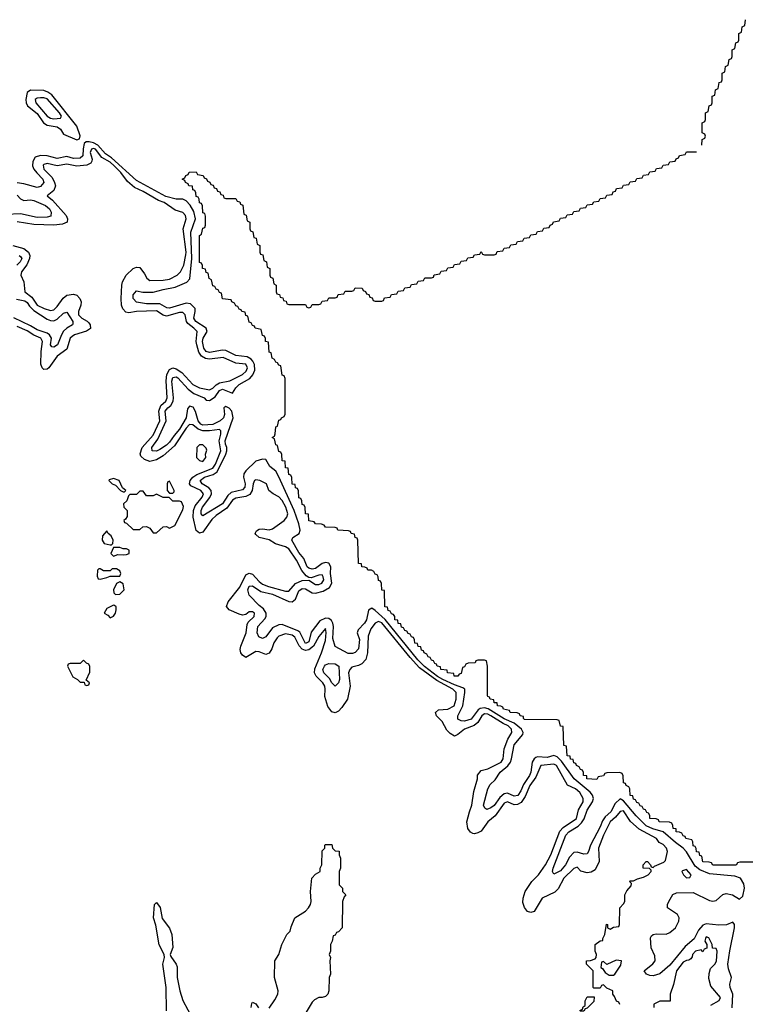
# Model space of a CAD drawing. Header units: inches. Extents: x 2710751 to 2829008, y 857003 to 965602.
# Tile 105 of 256: x 2770925 to 2775305, y 871568 to 877513. Entities that reach past the tile are written whole.
import ezdxf

# ---------------------------------------------------------------- set-up
doc = ezdxf.new("R2010")
doc.units = ezdxf.units.IN
doc.header["$MEASUREMENT"] = 0
doc.layers.add('C7877', color=7, linetype='Continuous')

msp = doc.modelspace()

# ---------------------------------------------------------------- linework, layer by layer
at = {"layer": 'C7877', "color": 2}
for points, elevation in [([(2775044, 876756), (2775046, 876790), (2775062, 876798), (2775066, 876810), (2775062, 876822), (2775046, 876830), (2775046, 876890), (2775062, 876898), (2775066, 876910), (2775066, 876950), (2775082, 876958), (2775087.3, 876992.7), (2775102, 876998), (2775106, 877010), (2775106, 877050), (2775122, 877058), (2775126, 877090), (2775142, 877098), (2775147.3, 877132.7), (2775162, 877138), (2775166, 877150), (2775166, 877190), (2775182, 877198), (2775186, 877230), (2775202, 877238), (2775207.3, 877272.7), (2775222, 877278), (2775226, 877290), (2775226, 877330), (2775242, 877338), (2775247.3, 877372.7), (2775262, 877378), (2775266, 877390), (2775266, 877430), (2775282, 877438), (2775286, 877470), (2775302, 877478), (2775307.3, 877512.7)], -2), ([(2775226.3, 871546.3), (2775231.1, 871630), (2775214.3, 871670), (2775211.2, 871690), (2775223, 871730), (2775203.5, 871783.5), (2775200.5, 871810), (2775211.6, 871891.6), (2775240.5, 872030), (2775240.9, 872050), (2775230, 872065.2), (2775191.5, 872048.5), (2775146.4, 872046.4), (2775070, 872054.3), (2775050, 872045.4), (2775023.6, 872016.4), (2774996.5, 871963.5), (2774941.7, 871918.3), (2774850, 871804.7), (2774790, 871753.2), (2774750, 871741.2), (2774730, 871742), (2774708, 871750), (2774695.3, 871770), (2774747.6, 871812.4), (2774760.9, 871830), (2774760.1, 871860.1), (2774738, 871910), (2774732.7, 871970), (2774738.6, 871981.4), (2774748.7, 871990), (2774766.3, 871993.7), (2774828.3, 871991.7), (2774850, 872001.1), (2774884.2, 872030), (2774904.2, 872070), (2774906, 872090), (2774897, 872110), (2774835.1, 872150), (2774836.2, 872170), (2774843.6, 872190), (2774867.8, 872232.2), (2774890, 872240.4), (2774990, 872243.1), (2775090, 872196), (2775110, 872191.6), (2775130, 872195.3), (2775169, 872231), (2775190, 872238.3), (2775229.1, 872229.1), (2775270, 872202.8), (2775290, 872221), (2775300.5, 872270), (2775295.8, 872295.8), (2775275.6, 872330), (2775242.7, 872342.7), (2775090, 872355.9), (2775030, 872379.8), (2775003.1, 872403.1), (2774950, 872488.2), (2774931.1, 872511.1), (2774884.2, 872544.2), (2774810, 872608.9), (2774746.8, 872626.8), (2774706.4, 872646.4), (2774645.6, 872705.6), (2774570, 872796.9), (2774550, 872809.6), (2774520.2, 872779.8), (2774492.7, 872730), (2774460.2, 872699.8), (2774443.5, 872676.5), (2774430, 872639.5), (2774370.3, 872530), (2774359.3, 872490), (2774350, 872476), (2774330, 872475.6), (2774290, 872487.2), (2774270, 872484), (2774243.1, 872456.9), (2774218.9, 872410), (2774190, 872374), (2774150, 872354), (2774140.9, 872370), (2774144.7, 872390), (2774222.7, 872590), (2774239.7, 872610), (2774295.7, 872644.3), (2774316.8, 872663.2), (2774331.6, 872688.4), (2774350, 872740.5), (2774382.4, 872790), (2774388, 872810), (2774382, 872830), (2774368.4, 872850), (2774272.1, 872930), (2774195.4, 873035.4), (2774170, 873062.7), (2774150, 873069.8), (2774110, 873058.5), (2774050, 873063.1), (2774041.1, 873058.9), (2774030, 873049.6), (2774019.6, 873030), (2774010.2, 872970), (2774002, 872950), (2773965.3, 872894.7), (2773950, 872857), (2773931.6, 872828.4), (2773910, 872825.4), (2773870, 872843.1), (2773850, 872839.7), (2773822.7, 872817.3), (2773790, 872768.2), (2773770, 872754), (2773744.8, 872744.8), (2773732.3, 872752.3), (2773725.6, 872770), (2773751.8, 872870), (2773764.6, 872895.4), (2773796, 872924), (2773824.7, 872970), (2773871.9, 873008.1), (2773887.3, 873030), (2773894.7, 873050), (2773910, 873134.8), (2773962.4, 873197.6), (2773964.7, 873210), (2773954, 873230), (2773910, 873264.8), (2773850, 873291.4), (2773752.1, 873352.1), (2773730, 873359), (2773705.2, 873354.8), (2773693.3, 873346.7), (2773650, 873289.8), (2773610, 873278.3), (2773590, 873279.6), (2773569.6, 873289.6), (2773569.5, 873310), (2773601, 873370), (2773612.8, 873450), (2773611.6, 873470), (2773599.3, 873479.3), (2773550, 873496.2), (2773479.1, 873530), (2773447.9, 873547.9), (2773368.2, 873608.2), (2773328.2, 873648.2), (2773130.9, 873890.9), (2773070, 873946), (2773050, 873960.9), (2773030, 873948.7), (2773017.6, 873890), (2773005.5, 873870), (2772968, 873830), (2772963, 873810), (2772975.8, 873770), (2772970, 873715.3), (2772950, 873692.3), (2772933.4, 873686.6), (2772907.3, 873687.2), (2772829.5, 873729.5), (2772816, 873776), (2772819.3, 873850), (2772815.6, 873870), (2772806.2, 873886.2), (2772790, 873898.3), (2772770, 873899.7), (2772736.9, 873883.1), (2772685.2, 873814.7), (2772670, 873757), (2772650, 873747.2), (2772615.5, 873815.5), (2772604, 873824), (2772510, 873861.6), (2772490, 873859.6), (2772450, 873840.7), (2772410, 873786.6), (2772390, 873776), (2772367.6, 873787.6), (2772358, 873810), (2772361.6, 873850), (2772404.6, 873895.4), (2772411.8, 873910), (2772413, 873930), (2772395.7, 873955.7), (2772370, 873976.2), (2772310, 874039.3), (2772302, 874070), (2772310, 874093.4), (2772330, 874094), (2772381, 874061), (2772450, 874044), (2772550, 874000.3), (2772570, 873998.4), (2772590, 874014), (2772610, 874064.9), (2772630, 874078.3), (2772650, 874076.9), (2772690, 874053.1), (2772710, 874051.4), (2772757.3, 874062.7), (2772795.1, 874085), (2772809.7, 874110.3), (2772801, 874170), (2772803.6, 874210), (2772791, 874231), (2772770, 874234.7), (2772750, 874229.7), (2772710, 874200.4), (2772690, 874195.1), (2772670, 874201.1), (2772660.5, 874210), (2772640.6, 874260.6), (2772610, 874296.9), (2772567.3, 874370), (2772574.2, 874385.8), (2772612.3, 874410), (2772618.4, 874430), (2772610, 874468.7), (2772582.2, 874550), (2772490, 874752), (2772470, 874787), (2772434.5, 874814.5), (2772410, 874858), (2772390, 874859.3), (2772350, 874847.3), (2772290.4, 874790), (2772278, 874770), (2772276, 874750), (2772285.7, 874710), (2772283.7, 874690), (2772270, 874675.1), (2772201, 874659), (2772180.2, 874639.8), (2772150, 874589.7), (2772030, 874517.2), (2772019.3, 874530), (2772019.6, 874550), (2772028.2, 874570), (2772071.9, 874628.1), (2772082.3, 874650), (2772079.7, 874670), (2772067.2, 874687.2), (2772026.6, 874710), (2772014.5, 874730), (2772040.9, 874750), (2772093.2, 874766.8), (2772117.4, 874782.5), (2772169.8, 874890), (2772176, 874910), (2772175.1, 874930), (2772166.8, 874950), (2772164.8, 874970), (2772213, 875110), (2772204.5, 875150), (2772190, 875166.6), (2772170, 875177.2), (2772158, 875170), (2772161.3, 875130), (2772155.8, 875110), (2772134.4, 875090), (2772090, 875068.9), (2772030, 875063.8), (2772017.6, 875070), (2772001.7, 875090), (2771986.6, 875146.6), (2771972.5, 875172.5), (2771950, 875179), (2771937.3, 875162.7), (2771928.9, 875110), (2771890, 875039.6), (2771857, 875003), (2771830, 874963), (2771810, 874943.1), (2771770, 874917.6), (2771750, 874908.2), (2771725.2, 874910), (2771722.9, 874930), (2771759.2, 874980.8), (2771809.8, 875090), (2771803.5, 875150), (2771818.4, 875170), (2771836.8, 875183.2), (2771851.3, 875210), (2771853.7, 875230), (2771843.5, 875330), (2771850, 875352.4), (2771870, 875356), (2771879.3, 875350), (2771942.5, 875282.5), (2771975.8, 875255.8), (2772038.8, 875230), (2772050, 875216), (2772070, 875214), (2772103.8, 875236.2), (2772130, 875274.6), (2772150, 875282), (2772210, 875258), (2772229.3, 875290), (2772249.5, 875310), (2772314.2, 875345.8), (2772331.7, 875368.3), (2772343.8, 875396.2), (2772341.8, 875430), (2772331.5, 875451.5), (2772322.3, 875462.3), (2772297.3, 875477.3), (2772230, 875484.4), (2772170, 875514.7), (2772150, 875516.9), (2772070, 875502.7), (2772049.7, 875510), (2772036.9, 875530), (2772027.9, 875570), (2772033, 875590), (2772056.2, 875630), (2772055.3, 875635.3), (2772049.5, 875650), (2771988, 875690), (2771976.3, 875710), (2771984.4, 875750), (2771983.5, 875770), (2771956.8, 875796.8), (2771930, 875801), (2771830, 875771.2), (2771812.7, 875772.7), (2771770, 875796.4), (2771690, 875797.4), (2771630, 875807.6), (2771610, 875828.7), (2771610, 875852), (2771630, 875874.8), (2771668.3, 875868.3), (2771730, 875868.4), (2771790, 875884.6), (2771862.8, 875897.2), (2771932.9, 875927.1), (2771951.6, 875948.4), (2771963.2, 876070), (2771957.7, 876230), (2771985.5, 876310), (2771975.3, 876355.3), (2771953.1, 876393.1), (2771930, 876418.7), (2771910, 876429.6), (2771870, 876429.8), (2771805.9, 876445.9), (2771630, 876541.8), (2771478.1, 876678.1), (2771442.7, 876702.7), (2771395.5, 876755.5), (2771370, 876769.8), (2771343.9, 876776.1), (2771325.3, 876774.7), (2771314.2, 876765.8), (2771307.3, 876732.7), (2771306, 876690), (2771290, 876676.9), (2771250, 876675.4), (2771210, 876686.2), (2771150, 876675.1), (2771090.9, 876690.9), (2771050, 876693.5), (2771017.4, 876682.6), (2771003.1, 876656.9), (2771002, 876630), (2771010.3, 876610), (2771027.3, 876587.3), (2771064.9, 876550), (2771070.3, 876530), (2771050, 876505.1), (2771030, 876499.7), (2770950, 876522), (2770910, 876526.9)], 2), ([(2774547.3, 871567.3), (2774542, 871582), (2774527.3, 871587.3), (2774516.4, 871616.4), (2774506, 871630), (2774506, 871650), (2774470, 871666), (2774450, 871686), (2774438, 871682), (2774430, 871666), (2774390, 871666), (2774386, 871670), (2774386, 871770), (2774346, 871810), (2774346, 871830), (2774370, 871832), (2774398, 871842), (2774406, 871850), (2774408, 871870), (2774398, 871890), (2774398, 871930), (2774428.7, 871951.3), (2774446, 871954), (2774446, 871966), (2774458, 871990), (2774467.3, 872052.7), (2774474, 872050), (2774474, 872030), (2774490, 872022), (2774510, 872034), (2774542, 872038), (2774546, 872050), (2774548, 872150), (2774570, 872174), (2774578, 872190), (2774578, 872230), (2774590, 872254), (2774616.4, 872283.6), (2774618, 872298), (2774606, 872310), (2774610, 872314), (2774630, 872314), (2774654, 872326), (2774690, 872336), (2774718, 872350), (2774738, 872370), (2774738, 872378), (2774727.3, 872387.3), (2774688, 872390), (2774688, 872410), (2774706, 872430), (2774714, 872430), (2774734, 872410), (2774738, 872398), (2774750, 872394), (2774758, 872402), (2774814, 872426), (2774823.1, 872436.9), (2774835.3, 872490), (2774828.7, 872510), (2774810, 872534), (2774785.6, 872545.6), (2774768.7, 872570), (2774664.8, 872624.7), (2774612.3, 872672.2), (2774570, 872736), (2774550, 872732.3), (2774522.2, 872697.8), (2774490, 872669.4), (2774449.1, 872590), (2774418.4, 872510), (2774424, 872430), (2774399.3, 872380.7), (2774374.4, 872365.6), (2774350, 872361.2), (2774312, 872372), (2774290, 872395.3), (2774270, 872389.2), (2774210.4, 872330), (2774175.3, 872264.7), (2774165.5, 872254.5), (2774154.9, 872245.1), (2774079.1, 872210), (2774030, 872129), (2774010, 872122), (2773990, 872128.7), (2773972.5, 872152.5), (2773963.2, 872183.2), (2773963.7, 872210), (2773977, 872250), (2774016.2, 872310), (2774056.9, 872350), (2774098.3, 872410), (2774130.9, 872470), (2774186.4, 872613.6), (2774205.2, 872634.8), (2774287, 872690), (2774297.7, 872742.3), (2774325.6, 872790), (2774325.6, 872810), (2774307, 872847), (2774279.3, 872870), (2774231.2, 872891.2), (2774166, 873010), (2774150, 873018.7), (2774070, 873009.4), (2774040.4, 872939.6), (2774005.5, 872890), (2773976.8, 872823.2), (2773953, 872787), (2773930, 872773.7), (2773910, 872772.4), (2773870, 872791.1), (2773850, 872782.9), (2773794.4, 872705.6), (2773750, 872669.6), (2773710, 872614.5), (2773690, 872603.7), (2773670, 872598), (2773660.1, 872600.1), (2773646.6, 872606.6), (2773629.5, 872629.5), (2773625.1, 872670), (2773639.6, 872730), (2773654.7, 872770), (2773666.3, 872853.7), (2773687.6, 872930), (2773688.2, 872951.8), (2773710, 872979.1), (2773750, 872990.4), (2773831.5, 873030), (2773843.5, 873050), (2773849.6, 873110), (2773870.8, 873169.2), (2773896.2, 873210), (2773894, 873230), (2773873.6, 873250), (2773843.2, 873263.2), (2773769.6, 873310), (2773750, 873319.3), (2773730, 873321.7), (2773715.3, 873310), (2773690.2, 873269.8), (2773667.7, 873252.3), (2773610.6, 873230), (2773570, 873197), (2773550, 873187), (2773523.5, 873203.5), (2773504.1, 873224.1), (2773475, 873275), (2773440.7, 873310), (2773434.5, 873330), (2773453.3, 873346.7), (2773510, 873350.4), (2773547, 873370), (2773559.7, 873410), (2773559.7, 873450), (2773538.7, 873470), (2773442.3, 873522.3), (2773339, 873599), (2773281.6, 873661.6), (2773110, 873871.9), (2773090, 873879.1), (2773070.6, 873870), (2773044.2, 873835.8), (2773028.2, 873790), (2773024.4, 873690), (2773014.9, 873650), (2772990, 873623), (2772970, 873613), (2772930, 873603.7), (2772918, 873590), (2772910.4, 873569.6), (2772920.3, 873490), (2772903.7, 873410), (2772870, 873359.3), (2772850, 873339), (2772830, 873328.7), (2772810, 873334), (2772785.8, 873365.8), (2772766.2, 873426.2), (2772769.7, 873470), (2772766.6, 873490), (2772755.4, 873510), (2772714, 873550), (2772704.4, 873570), (2772706, 873594), (2772746.9, 873690), (2772770, 873764.7), (2772774, 873814), (2772770, 873837.2), (2772730, 873789.2), (2772698.9, 873730), (2772670, 873708.7), (2772650, 873705.3), (2772630, 873712.1), (2772612.5, 873732.5), (2772585.6, 873785.6), (2772570, 873796.1), (2772530, 873805.1), (2772490, 873791.2), (2772480, 873780), (2772459.5, 873750), (2772446, 873714), (2772430, 873689.2), (2772410, 873681.2), (2772370, 873696.2), (2772350, 873698.4), (2772290, 873662), (2772270, 873675.3), (2772259, 873690), (2772256, 873710), (2772259.3, 873730), (2772291.1, 873810), (2772298.3, 873861.7), (2772304.9, 873875.1), (2772340.9, 873910), (2772342.7, 873930), (2772330, 873938.4), (2772310, 873938), (2772290, 873920.9), (2772270, 873918.4), (2772250, 873922.9), (2772189.7, 873949.7), (2772172.3, 873970), (2772182.3, 873997.7), (2772254.2, 874085.8), (2772290, 874161.6), (2772310, 874170.4), (2772330, 874164.4), (2772370, 874120.3), (2772390, 874105.3), (2772427.3, 874090), (2772530, 874061.7), (2772550, 874063.1), (2772590.7, 874109.3), (2772630, 874126.5), (2772670, 874128.4), (2772710, 874103.7), (2772730, 874103.1), (2772749.2, 874110), (2772761.3, 874130), (2772757.4, 874150), (2772750, 874160.7), (2772730, 874159.7), (2772684, 874144), (2772670, 874146), (2772655.1, 874155.1), (2772627.1, 874187.1), (2772596, 874250), (2772550, 874318.3), (2772530, 874330.9), (2772468.1, 874348.1), (2772430, 874372.3), (2772370, 874385.6), (2772350, 874404), (2772346.6, 874410), (2772354.2, 874425.8), (2772370, 874436.4), (2772390, 874439.5), (2772430, 874432.7), (2772450, 874438.4), (2772520.7, 874490), (2772538, 874510), (2772542.6, 874530), (2772532.1, 874570), (2772510, 874609.5), (2772490, 874631.6), (2772454, 874650), (2772429.6, 874669.6), (2772415.3, 874710), (2772375.3, 874730), (2772350, 874735.1), (2772342.8, 874730), (2772334.9, 874710), (2772328.9, 874670), (2772314.1, 874645.9), (2772290, 874633.3), (2772230, 874623.5), (2772210, 874612.6), (2772176.1, 874563.9), (2772110, 874519.2), (2772083.8, 874496.2), (2772030, 874419.5), (2772010, 874412), (2771990, 874429.3), (2771972.5, 874510), (2771973.5, 874550), (2771983.1, 874576.9), (2772025.7, 874630), (2772034.5, 874650), (2772018.4, 874670), (2771958.2, 874698.2), (2771949.7, 874710), (2771954, 874730), (2771969.7, 874750), (2771993.8, 874766.2), (2772090, 874805.8), (2772105.8, 874830), (2772138, 874910), (2772128.8, 874970), (2772138.2, 875010), (2772138, 875030), (2772130, 875038.7), (2772070.2, 875029.8), (2772030, 875030.6), (2772001.2, 875041.2), (2771970, 875066), (2771950, 875068.4), (2771930, 875046.6), (2771859.1, 874940.9), (2771790, 874879.2), (2771750, 874856), (2771710, 874845.1), (2771677.2, 874857.2), (2771656.6, 874876.6), (2771651.5, 874891.5), (2771663.5, 874930), (2771730, 875005.3), (2771771.6, 875090), (2771765, 875150), (2771777.4, 875182.5), (2771806.6, 875210), (2771815.5, 875230), (2771807.9, 875332.1), (2771813.5, 875370), (2771830, 875401.1), (2771850, 875410.3), (2771870, 875405.5), (2771903.4, 875383.4), (2771970.4, 875310), (2772010, 875290.3), (2772070, 875279), (2772090, 875288.9), (2772110, 875309), (2772130, 875321.3), (2772192.3, 875332.3), (2772269.5, 875370), (2772292.8, 875390), (2772299.7, 875410), (2772290, 875432.4), (2772230, 875439.2), (2772152.5, 875472.5), (2772070, 875462.8), (2772046.6, 875466.6), (2772022.1, 875482.1), (2772006.1, 875506.1), (2771994.2, 875550), (2771990.7, 875570), (2771995.1, 875630), (2771976.9, 875650), (2771939.1, 875679.1), (2771932.3, 875690), (2771923.6, 875730), (2771910, 875745.1), (2771890, 875745.1), (2771810, 875723.5), (2771790, 875728.2), (2771750, 875755.6), (2771630, 875751), (2771582.7, 875742.7), (2771566.3, 875746.3), (2771546.3, 875766.3), (2771538.4, 875790), (2771537.4, 875830), (2771540.5, 875910), (2771545.1, 875930), (2771567, 875970), (2771610, 876010.7), (2771630, 876018.8), (2771650, 876016), (2771678.9, 875978.9), (2771692.5, 875952.5), (2771710, 875939.1), (2771790, 875939.5), (2771830, 875946.7), (2771876, 875970), (2771894.5, 875990), (2771915.1, 876030), (2771927.9, 876092.1), (2771929.6, 876110), (2771911.5, 876250), (2771929.2, 876310), (2771925.2, 876330), (2771910, 876349), (2771862.5, 876362.5), (2771796, 876410), (2771762, 876422), (2771670, 876475.4), (2771618.7, 876498.7), (2771575.8, 876535.8), (2771534.2, 876590), (2771494, 876630), (2771470, 876651.6), (2771420.4, 876680.4), (2771382, 876730), (2771370, 876735), (2771358, 876730), (2771350.4, 876710), (2771363.1, 876670), (2771360.9, 876659.1), (2771354.3, 876645.7), (2771330, 876634), (2771270, 876628.2), (2771210, 876641), (2771150, 876629.6), (2771090, 876645.1), (2771070, 876639.3), (2771065.8, 876634.2), (2771070.6, 876610), (2771119.7, 876559.7), (2771135.5, 876530), (2771140.7, 876510), (2771130, 876482), (2771091.3, 876450), (2771123.1, 876423.1), (2771204.9, 876330), (2771214, 876310), (2771210.4, 876289.6), (2771182, 876278), (2771130, 876273.1), (2771010, 876277.2), (2770910, 876293.3)], 6), ([(2775367.3, 872427.3), (2775272.7, 872427.3), (2775258, 872422), (2775250, 872408.7), (2775170, 872408), (2775110, 872409), (2775102, 872422), (2775087.3, 872427.3), (2775050, 872428.7), (2775042, 872462), (2775030, 872466), (2775026, 872486), (2775010, 872488), (2775008.7, 872508.7), (2775002, 872522), (2774990, 872526), (2774988.4, 872548.4), (2774982, 872562), (2774946, 872570), (2774942, 872582), (2774930, 872586), (2774922, 872602), (2774908.4, 872608.4), (2774888.7, 872610), (2774887.3, 872627.3), (2774869, 872630), (2774868.4, 872648.4), (2774862, 872662), (2774847.3, 872667.3), (2774786, 872670), (2774782, 872682), (2774767.3, 872687.3), (2774730, 872689.2), (2774728.9, 872708.9), (2774722, 872722), (2774710, 872726), (2774702, 872742), (2774690, 872746), (2774682, 872762), (2774670, 872766), (2774662, 872782), (2774650, 872786), (2774642, 872802), (2774630, 872806), (2774627.3, 872827.3), (2774610, 872828.7), (2774608.9, 872868.9), (2774602, 872882), (2774586, 872890), (2774582, 872902), (2774570, 872906), (2774568.4, 872948.4), (2774562, 872962), (2774547.3, 872967.3), (2774470, 872966), (2774458, 872962), (2774450, 872948), (2774418, 872942), (2774410, 872926), (2774349, 872930), (2774348, 872948), (2774329.2, 872950), (2774328.7, 872968.7), (2774322, 872982), (2774310, 872986), (2774302, 873002), (2774286, 873010), (2774282, 873022), (2774270, 873026), (2774266, 873046), (2774250, 873048), (2774247.3, 873067.3), (2774230, 873068.7), (2774226, 873126), (2774209.3, 873130), (2774206, 873246), (2774190, 873248), (2774182, 873282), (2774170, 873286), (2773971.6, 873288.4), (2773966, 873294), (2773966, 873306), (2773946, 873310), (2773942, 873322), (2773927.3, 873327.3), (2773886, 873330), (2773882, 873342), (2773846, 873350), (2773842, 873362), (2773828.7, 873368.7), (2773809, 873370), (2773808, 873388), (2773790, 873389), (2773787.3, 873407.3), (2773766, 873410), (2773762, 873422), (2773750, 873426), (2773748.7, 873431.3), (2773749, 873609), (2773742, 873642), (2773730, 873646), (2773690, 873646), (2773678, 873642), (2773674, 873630), (2773632.7, 873627.3), (2773618, 873622), (2773610, 873606), (2773598, 873602), (2773590, 873566), (2773578, 873562), (2773570, 873548.7), (2773548, 873550), (2773546, 873566), (2773508, 873570), (2773506, 873586), (2773468, 873590), (2773466, 873606), (2773446, 873610), (2773442, 873622), (2773430, 873626), (2773422, 873642), (2773410, 873646), (2773402, 873662), (2773390, 873666), (2773382, 873682), (2773366, 873690), (2773362, 873702), (2773350, 873706), (2773346, 873726), (2773330, 873728), (2773327.3, 873747.3), (2773310, 873748.7), (2773308.7, 873768.7), (2773302, 873782), (2773290, 873786), (2773282, 873802), (2773270, 873806), (2773262, 873822), (2773250, 873826), (2773242, 873842), (2773230, 873846), (2773226, 873866), (2773210, 873868), (2773207.3, 873887.3), (2773190, 873888.7), (2773188.7, 873908.7), (2773182, 873922), (2773170, 873926), (2773162, 873942), (2773150, 873946), (2773146, 873966), (2773130, 873968), (2773127.3, 874067.3), (2773110, 874068.7), (2773108, 874108), (2773102, 874122), (2773090, 874126), (2773088.7, 874148.7), (2773082, 874162), (2773070, 874166), (2773062, 874182), (2773048.4, 874188.4), (2773026, 874190), (2773022, 874202), (2773008, 874208), (2772990, 874208.7), (2772987.3, 874227.3), (2772969.2, 874230), (2772966, 874370), (2772962, 874382), (2772950, 874386), (2772946, 874406), (2772926, 874410), (2772922, 874422), (2772910, 874426), (2772846, 874430), (2772842, 874442), (2772830, 874446), (2772770, 874448.7), (2772762, 874462), (2772747.3, 874467.3), (2772710, 874468.7), (2772702, 874482), (2772670, 874488), (2772667.3, 874527.3), (2772650, 874528.7), (2772648, 874568), (2772642, 874582), (2772630, 874586), (2772628.4, 874608.4), (2772622, 874622), (2772610, 874626), (2772608, 874668), (2772602, 874682), (2772590, 874686), (2772587.3, 874707.3), (2772570, 874708.7), (2772568, 874748), (2772562, 874762), (2772550, 874766), (2772546, 874806), (2772530, 874808), (2772527.3, 874847.3), (2772510, 874848.7), (2772508, 874888), (2772502, 874902), (2772490, 874906), (2772482, 874942), (2772470, 874946), (2772462, 874982), (2772449.2, 874990), (2772462, 874998), (2772467.3, 875012.7), (2772470, 875054), (2772482, 875058), (2772490, 875094), (2772502, 875098), (2772506, 875110), (2772522, 875118), (2772528, 875132), (2772527.3, 875347.3), (2772522, 875362), (2772510, 875366), (2772502, 875422), (2772490, 875426), (2772482, 875442), (2772470, 875446), (2772462, 875462), (2772448.4, 875468.4), (2772442, 875502), (2772430, 875506), (2772426, 875566), (2772408.7, 875570), (2772408, 875588), (2772402, 875602), (2772390, 875606), (2772382, 875642), (2772346, 875650), (2772342, 875662), (2772330, 875666), (2772322, 875682), (2772310, 875686), (2772302, 875722), (2772290, 875726), (2772286, 875746), (2772266, 875750), (2772262, 875762), (2772250, 875766), (2772242, 875782), (2772230, 875786), (2772222, 875802), (2772206, 875810), (2772202, 875822), (2772150, 875828), (2772142, 875862), (2772130, 875866), (2772122, 875882), (2772110, 875886), (2772102, 875902), (2772090, 875906), (2772082, 875942), (2772068, 875950), (2772062, 875982), (2772050, 875986), (2772046, 876006), (2772028.7, 876010), (2772028, 876028), (2772022, 876042), (2772010, 876046), (2772009.6, 876050), (2772009.2, 876210), (2772022, 876218), (2772030, 876254), (2772042, 876258), (2772047.3, 876272.7), (2772047.3, 876327.3), (2772042, 876342), (2772030, 876346), (2772028, 876388), (2772022, 876402), (2772010, 876406), (2772008.4, 876428.4), (2772002, 876442), (2771990, 876446), (2771988, 876468), (2771982, 876482), (2771970, 876486), (2771967.3, 876507.3), (2771946, 876510), (2771942, 876522), (2771926, 876530), (2771922, 876542), (2771906, 876550), (2771922, 876558), (2771927.3, 876572.7), (2771942, 876578), (2771947.3, 876592.7), (2771990, 876594), (2771998, 876578), (2772032.7, 876572.7), (2772038, 876558), (2772052.7, 876552.7), (2772058, 876538), (2772072.7, 876532.7), (2772078, 876518), (2772092.7, 876512.7), (2772098, 876498), (2772112.7, 876492.7), (2772118, 876478), (2772132.7, 876472.7), (2772138, 876458), (2772152.7, 876452.7), (2772158, 876438), (2772170, 876434), (2772230, 876434), (2772238, 876418), (2772252.7, 876412.7), (2772258, 876398), (2772272.7, 876392.7), (2772278, 876338), (2772292.7, 876332.7), (2772298, 876298), (2772314, 876290), (2772314, 876250), (2772318, 876238), (2772332.7, 876232.7), (2772338, 876198), (2772352.7, 876192.7), (2772358, 876158), (2772374, 876150), (2772374, 876110), (2772378, 876098), (2772392.7, 876092.7), (2772398, 876058), (2772414, 876050), (2772418, 876018), (2772434, 876010), (2772434, 875970), (2772438, 875958), (2772452.7, 875952.7), (2772458, 875918), (2772474, 875910), (2772474, 875870), (2772478, 875858), (2772492.7, 875852.7), (2772498, 875838), (2772512.7, 875832.7), (2772518, 875818), (2772532.7, 875812.7), (2772538, 875798), (2772550, 875794), (2772650, 875794), (2772658, 875778), (2772670, 875774), (2772682, 875778), (2772690, 875794), (2772730, 875794), (2772742, 875798), (2772750, 875814), (2772782, 875818), (2772790, 875834), (2772830, 875834), (2772842, 875838), (2772847.3, 875852.7), (2772882, 875858), (2772890, 875874), (2772930, 875874), (2772942, 875878), (2772950, 875894), (2772992.7, 875892.7), (2772998, 875878), (2773012.7, 875872.7), (2773018, 875858), (2773032.7, 875852.7), (2773038, 875838), (2773052.7, 875832.7), (2773058, 875818), (2773070, 875814), (2773110, 875814), (2773122, 875818), (2773127.3, 875832.7), (2773162, 875838), (2773170, 875854), (2773202, 875858), (2773210, 875874), (2773242, 875878), (2773250, 875894), (2773282, 875898), (2773290, 875914), (2773322, 875918), (2773330, 875934), (2773362, 875938), (2773370, 875954), (2773410, 875954), (2773422, 875958), (2773427.3, 875972.7), (2773462, 875978), (2773470, 875994), (2773502, 875998), (2773510, 876014), (2773542, 876018), (2773550, 876034), (2773582, 876038), (2773590, 876054), (2773622, 876058), (2773630, 876074), (2773662, 876078), (2773670, 876094), (2773702, 876098), (2773710, 876114), (2773718, 876098), (2773730, 876094), (2773790, 876094), (2773802, 876098), (2773807.3, 876112.7), (2773842, 876118), (2773850, 876134), (2773882, 876138), (2773890, 876154), (2773922, 876158), (2773930, 876174), (2773962, 876178), (2773970, 876194), (2774002, 876198), (2774010, 876214), (2774042, 876218), (2774050, 876234), (2774082, 876238), (2774090, 876254), (2774122, 876258), (2774127.3, 876272.7), (2774142, 876278), (2774147.3, 876292.7), (2774182, 876298), (2774190, 876314), (2774222, 876318), (2774230, 876334), (2774262, 876338), (2774270, 876354), (2774302, 876358), (2774310, 876374), (2774342, 876378), (2774350, 876394), (2774382, 876398), (2774390, 876414), (2774422, 876418), (2774430, 876434), (2774462, 876438), (2774470, 876454), (2774502, 876458), (2774507.3, 876472.7), (2774522, 876478), (2774527.3, 876492.7), (2774562, 876498), (2774570, 876514), (2774602, 876518), (2774610, 876534), (2774642, 876538), (2774650, 876554), (2774682, 876558), (2774690, 876574), (2774722, 876578), (2774730, 876594), (2774762, 876598), (2774770, 876614), (2774802, 876618), (2774810, 876634), (2774842, 876638), (2774850, 876654), (2774882, 876658), (2774887.3, 876672.7), (2774902, 876678), (2774907.3, 876692.7), (2774942, 876698), (2774950, 876714), (2775010, 876714)], -2), ([(2770910, 876453.7), (2770930.2, 876430.3), (2770950, 876421.3), (2770990, 876426), (2771010, 876420.9), (2771080.4, 876390), (2771103.7, 876370), (2771114.9, 876350), (2771112.7, 876327.2), (2771090, 876321.1), (2771030, 876319.2), (2770930, 876339.7), (2770843.1, 876336.9)], 2), ([(2770882.8, 876150), (2770950, 876130.3), (2770977.4, 876110), (2770985.2, 876090), (2770984.2, 876070), (2770967.3, 876032.7), (2770935.3, 875990), (2770931.8, 875970), (2770949, 875930), (2770955.5, 875870), (2770998.3, 875838.3), (2771029.5, 875789.5), (2771071.5, 875768.5), (2771110, 875756.4), (2771121, 875759), (2771130, 875761.6), (2771150, 875780.5), (2771187.7, 875832.3), (2771209.6, 875850.4), (2771250, 875855.5), (2771268.6, 875848.6), (2771288, 875830), (2771295.3, 875810), (2771294, 875790), (2771280.3, 875750), (2771279.5, 875730), (2771299.1, 875710), (2771332.2, 875692.2), (2771342, 875682), (2771350.8, 875670), (2771352.5, 875647.5), (2771328.5, 875631.5), (2771256, 875610), (2771240.5, 875599.5), (2771230, 875589.2), (2771210, 875523.7), (2771150, 875481.6), (2771100.7, 875410), (2771090, 875402), (2771070, 875400.9), (2771060.9, 875410), (2771053.1, 875433.1), (2771054.5, 875510), (2771062, 875570), (2771051.8, 875590), (2771009, 875609), (2770970, 875634.8), (2770910, 875660.4)], 6), ([(2770921, 876090), (2770930, 876084), (2770937.6, 876070), (2770928.2, 876050), (2770907.7, 876030)], 2), ([(2770906.2, 875826.2), (2770955.3, 875815.3), (2770970, 875804.4), (2770983.5, 875783.5), (2771010, 875756.5), (2771090, 875703.7), (2771110, 875696.9), (2771130, 875695.6), (2771150, 875703.7), (2771190, 875740.5), (2771210, 875747.3), (2771246, 875690), (2771244.9, 875675.1), (2771242.8, 875670), (2771208.9, 875651.1), (2771190, 875632.3), (2771176.5, 875610), (2771153, 875550), (2771130, 875535.1), (2771118, 875538), (2771109.7, 875549.7), (2771116.3, 875590), (2771104.7, 875610), (2771090, 875621), (2771030, 875639.8), (2770990, 875665.3), (2770890, 875712.6)], 2), ([(2772430, 871546), (2772464.8, 871595.2), (2772482.7, 871630), (2772485.2, 871650), (2772462, 871730), (2772464, 871830), (2772488.7, 871870), (2772508, 871930), (2772538, 871990), (2772558, 872010), (2772563.1, 872036.9), (2772586, 872090), (2772650, 872131), (2772669, 872150), (2772679.3, 872170), (2772683.7, 872190), (2772679.5, 872250), (2772689.2, 872330), (2772710, 872354), (2772738, 872370), (2772738, 872390), (2772748, 872410), (2772750, 872494), (2772766, 872510), (2772766, 872530), (2772770, 872534), (2772810, 872534), (2772814, 872510), (2772830, 872494), (2772852.7, 872492.7), (2772854, 872470), (2772862, 872450), (2772862, 872390), (2772854, 872370), (2772854, 872290), (2772874, 872270), (2772874, 872250), (2772894, 872230), (2772883.6, 872216.4), (2772874, 872190), (2772872, 872030), (2772850, 872006), (2772838, 872002), (2772830, 871986), (2772818, 871982), (2772812, 871950), (2772802, 871930), (2772802, 871890), (2772792, 871870), (2772802, 871850), (2772798, 871830), (2772802, 871750), (2772792, 871730), (2772791.1, 871648.9), (2772784.7, 871630), (2772770, 871615.3), (2772750.9, 871609.1), (2772730, 871609), (2772704.5, 871595.5), (2772690, 871582), (2772647.3, 871510)], 6), ([(2771811.1, 871528.9), (2771808.6, 871670), (2771789.7, 871810), (2771798, 871850), (2771796, 871870), (2771767.3, 871927.2), (2771746.5, 872046.5), (2771732.3, 872090), (2771739.3, 872170), (2771750, 872182.8), (2771772.5, 872152.5), (2771785.5, 872085.5), (2771828.6, 872028.6), (2771843.1, 871990), (2771848.3, 871911.7), (2771832.7, 871870), (2771836.1, 871856.1), (2771870.2, 871810.2), (2771874.9, 871794.9), (2771876, 871730), (2771891.7, 871650), (2771910, 871590.8), (2771970, 871478.8)], 6), ([(2775096.4, 871563.6), (2775148.4, 871591.6), (2775155.3, 871610), (2775098, 871678), (2775085.1, 871725.1), (2775086.3, 871753.7), (2775094.5, 871785.5), (2775122, 871810), (2775131.9, 871828.1), (2775135.3, 871890), (2775130, 871906), (2775107.3, 871907.3), (2775106, 871930), (2775086, 871970), (2775070, 871975.3), (2775064.7, 871964.7), (2775062, 871950), (2775074, 871930), (2775072.7, 871907.3), (2775058, 871902), (2775050, 871886), (2775038, 871898), (2775004.7, 871890), (2774986, 871870), (2774984.7, 871855.3), (2774976.9, 871843.1), (2774965.4, 871834.6), (2774950, 871833.2), (2774930, 871822), (2774891, 871770), (2774871.6, 871688.4), (2774851.3, 871630), (2774852.7, 871587.3), (2774790, 871588), (2774754, 871570), (2774754, 871550)], 6), ([(2772322.7, 871550), (2772326, 871574), (2772330, 871582), (2772350, 871571), (2772366.4, 871546.4)], 6)]:
    msp.add_lwpolyline(points, dxfattribs=dict(at, elevation=elevation))
for points, elevation in [([(2770990, 877086.3), (2770970, 877072.7), (2770962.3, 877030), (2770964.2, 877010), (2770972.2, 876992.2), (2771030, 876947), (2771069.1, 876889.1), (2771090, 876876.5), (2771150, 876866.7), (2771170, 876852.7), (2771190, 876820.7), (2771270, 876788.2), (2771286, 876794), (2771289.5, 876810.5), (2771269.8, 876870), (2771118.1, 877058.2), (2771094.9, 877074.9), (2771070, 877084.8)], 2), ([(2771050, 877041.1), (2771030, 877038), (2771018, 877030), (2771021.3, 877010), (2771090, 876930.4), (2771110, 876918), (2771130, 876914.9), (2771170, 876919.1), (2771177.6, 876930), (2771165.6, 876950), (2771090, 877034.2), (2771070, 877041)], 6), ([(2772030, 874946), (2772010, 874946), (2771994, 874930), (2771992, 874870), (2772010, 874852), (2772030, 874846), (2772048, 874870), (2772046, 874890), (2772053.6, 874913.6), (2772050, 874926)], 10), ([(2771490, 874742), (2771465.4, 874734.6), (2771462, 874730), (2771482, 874710), (2771502, 874702), (2771534, 874670), (2771550, 874662), (2771558, 874662), (2771566, 874670), (2771546, 874686), (2771526, 874730)], 10), ([(2771830, 874726), (2771818, 874722), (2771814, 874710), (2771814, 874670), (2771830, 874654), (2771850, 874654), (2771858, 874662), (2771858, 874670)], 10), ([(2771670, 874666), (2771650, 874666), (2771630, 874646), (2771590, 874646), (2771582, 874638), (2771571.3, 874608.7), (2771552, 874590), (2771554, 874570), (2771574, 874550), (2771572.7, 874512.7), (2771563.6, 874496.4), (2771554, 874490), (2771558, 874478), (2771570, 874474), (2771610, 874434), (2771650, 874434), (2771668.4, 874451.6), (2771690, 874452), (2771710, 874442), (2771730, 874414), (2771750, 874414), (2771790, 874451.3), (2771810, 874452), (2771830, 874442), (2771862, 874458), (2771910, 874554), (2771913.2, 874573.2), (2771902, 874602), (2771890, 874606), (2771850, 874606), (2771827.3, 874627.3), (2771790, 874628), (2771750, 874648), (2771730, 874638), (2771690, 874638)], 10), ([(2771450, 874426), (2771423.5, 874396.5), (2771422, 874370), (2771434, 874350), (2771470, 874342), (2771478, 874342), (2771486, 874350), (2771488, 874370), (2771476, 874396), (2771458, 874410)], 10), ([(2771530, 874326), (2771490, 874326), (2771474, 874290), (2771490, 874274), (2771516.4, 874283.6), (2771550, 874281), (2771570, 874284.7), (2771586, 874290), (2771586, 874310), (2771570, 874318), (2771550, 874318)], 10), ([(2771510, 874198), (2771483.6, 874196.4), (2771470, 874186), (2771430, 874186), (2771410, 874198), (2771402, 874198), (2771394, 874190), (2771392.7, 874152.7), (2771398, 874138), (2771410, 874134), (2771450, 874144.7), (2771470, 874154), (2771530, 874154), (2771535.3, 874170), (2771530, 874186)], 10), ([(2771530, 874118), (2771510, 874108), (2771491.3, 874070), (2771492, 874052), (2771502, 874042), (2771530, 874044.7), (2771555.3, 874070), (2771550, 874106)], 10), ([(2771490, 873978), (2771450, 873958), (2771434, 873930), (2771456.9, 873916.9), (2771470, 873902), (2771490, 873912), (2771502, 873930), (2771508, 873950), (2771507.3, 873967.3), (2771496.4, 873976.4)], 10), ([(2771310, 873646), (2771290, 873626), (2771230, 873626), (2771218, 873622), (2771214, 873610), (2771245.4, 873545.4), (2771274, 873530), (2771290, 873514), (2771314, 873514), (2771318, 873498), (2771330, 873494), (2771342, 873498), (2771346, 873510), (2771326, 873526), (2771347.3, 873572.7), (2771347.3, 873607.3), (2771342, 873622), (2771327.3, 873627.3)], 10), ([(2772830, 873489.2), (2772810, 873509.3), (2772795.6, 873535.6), (2772760.7, 873570), (2772755.1, 873590), (2772765.1, 873610), (2772770, 873617.3), (2772790, 873626), (2772830, 873624.7), (2772850.5, 873610.5), (2772854.4, 873530), (2772850, 873509)], 2), ([(2774950, 872382), (2774925.4, 872374.6), (2774922, 872370), (2774932, 872350), (2774950, 872332), (2774970, 872334), (2774978, 872350)], 6), ([(2774525.2, 871834.8), (2774470, 871808), (2774450, 871826), (2774438, 871822), (2774434, 871790), (2774443.6, 871783.6), (2774459.6, 871759.6), (2774483.6, 871743.6), (2774510, 871744.7), (2774518, 871750), (2774554.8, 871805.2), (2774558, 871830)], 6), ([(2774310, 871526), (2774306, 871530), (2774322, 871538), (2774327.3, 871552.7), (2774338, 871562), (2774338, 871590), (2774350, 871614), (2774392.7, 871612.7), (2774390, 871586), (2774350, 871546), (2774338, 871542), (2774330, 871526)], 6)]:
    msp.add_lwpolyline(points, close=True, dxfattribs=dict(at, elevation=elevation))

doc.saveas('drawing.dxf')
